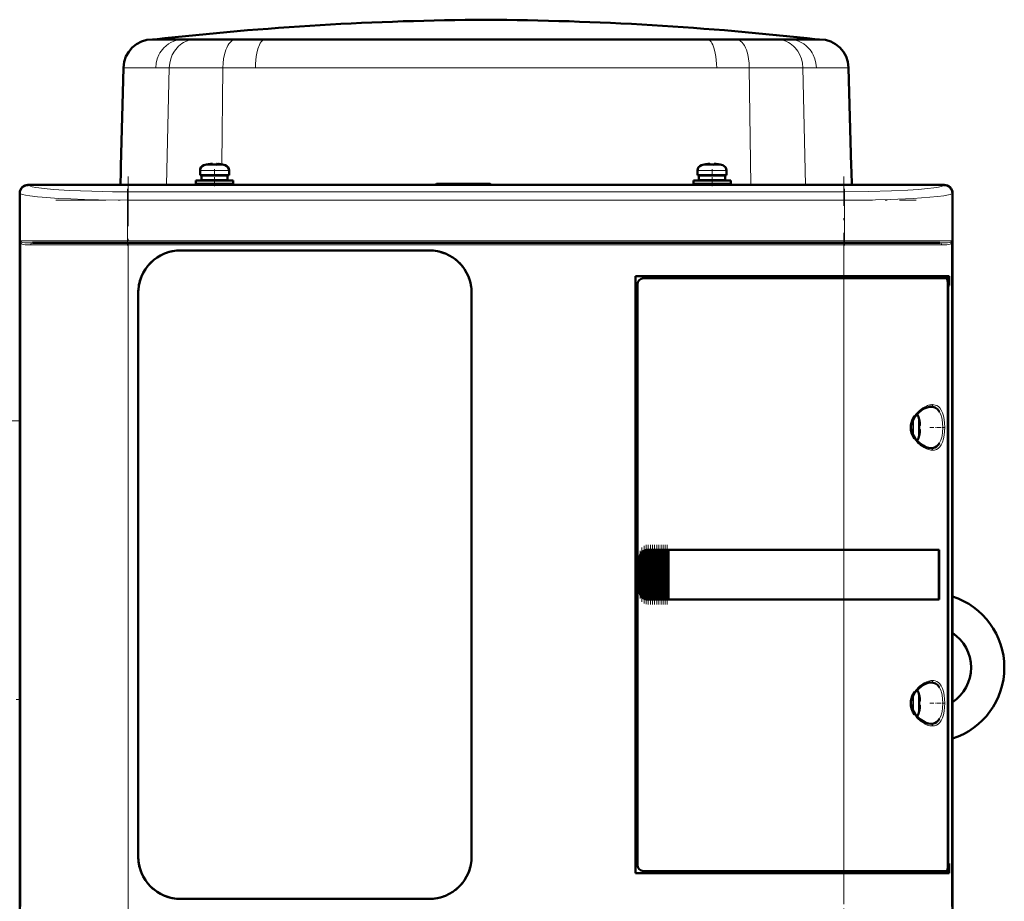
# Model space of a CAD drawing. Extents: x -1438 to 1837, y -1650 to 612.
# Tile 66 of 89: x 184 to 422, y 347 to 560. Entities that reach past the tile are written whole.
import ezdxf

# ---------------------------------------------------------------- set-up
doc = ezdxf.new("R2010")
doc.units = 0
doc.linetypes.add('DASHDOT', pattern=[18.5, 12, -3, 0.5, -3])

msp = doc.modelspace()

# ---------------------------------------------------------------- linework, layer by layer
at = {"color": 7, "lineweight": 50}
for p, q in [((216.87, 555.16), (216.32, 555.16)), ((216.83, 555.16), (216.78, 555.16)), ((296.78, 555.16), (216.83, 555.16)), ((223.71, 555.16), (216.87, 555.16)), ((226.63, 555.16), (223.71, 555.16)), ((228.78, 555.16), (226.63, 555.16)), ((230.55, 555.16), (228.78, 555.16)), ((230.57, 555.16), (230.55, 555.16)), ((236.42, 555.16), (230.57, 555.16)), ((243.45, 555.16), (236.42, 555.16)), ((264.21, 555.16), (243.45, 555.16)), ((268.46, 555.16), (264.21, 555.16)), ((296.78, 555.16), (268.46, 555.16)), ((335.11, 555.16), (296.78, 555.16)), ((312.54, 555.16), (296.78, 555.16)), ((350.12, 555.16), (312.54, 555.16)), ((376.73, 555.16), (335.11, 555.16)), ((357.15, 555.16), (350.12, 555.16)), ((360.83, 555.16), (357.15, 555.16)), ((363.01, 555.16), (360.83, 555.16)), ((363.03, 555.16), (363.01, 555.16)), ((366.93, 555.16), (363.03, 555.16)), ((369.86, 555.16), (366.93, 555.16)), ((374.82, 555.16), (369.86, 555.16)), ((375.44, 555.16), (374.82, 555.16)), ((377.24, 555.16), (375.44, 555.16)), ((376.73, 555.16), (376.78, 555.16)), ((208.7, 524.58), (209.32, 548.34)), ((384.86, 524.58), (384.24, 548.34)), ((229.37, 524.96), (229.36, 524.97)), ((230.79, 524.96), (230.79, 525.11)), ((231.79, 524.96), (231.79, 525.11)), ((233.22, 524.97), (233.21, 524.96)), ((349.37, 524.96), (349.36, 524.97)), ((350.79, 524.96), (350.79, 525.11)), ((351.79, 524.96), (351.79, 525.11)), ((353.22, 524.97), (353.21, 524.96)), ((208.58, 520.08), (208.67, 523.27)), ((208.67, 523.27), (208.7, 524.58)), ((227.79, 523.56), (227.79, 522.43)), ((234.79, 523.56), (234.79, 522.43)), ((347.79, 523.56), (347.79, 522.43)), ((354.79, 523.56), (354.79, 522.43)), ((384.9, 523.27), (384.86, 524.58)), ((384.98, 520.08), (384.9, 523.27)), ((226.79, 521.13), (231.29, 521.13)), ((226.79, 521.13), (226.79, 520.33)), ((226.79, 520.33), (231.29, 520.33)), ((231.29, 522.43), (227.79, 522.43)), ((228.14, 522.33), (231.29, 522.33)), ((228.14, 521.23), (228.14, 522.33)), ((228.14, 521.23), (231.29, 521.23)), ((229.29, 522.33), (229.29, 522.43)), ((229.29, 521.13), (229.29, 521.23)), ((229.29, 520.08), (229.29, 520.33)), ((231.29, 522.43), (234.79, 522.43)), ((234.44, 522.33), (231.29, 522.33)), ((234.44, 521.23), (231.29, 521.23)), ((231.29, 521.13), (235.79, 521.13)), ((231.29, 520.33), (235.79, 520.33)), ((233.29, 522.43), (233.29, 522.33)), ((233.29, 521.23), (233.29, 521.13)), ((233.29, 520.33), (233.29, 520.08)), ((234.44, 522.33), (234.44, 521.23)), ((235.79, 521.13), (235.79, 520.33)), ((284.79, 520.33), (284.54, 520.08)), ((297.79, 520.33), (284.79, 520.33)), ((297.79, 520.33), (298.05, 520.07)), ((346.79, 521.13), (351.29, 521.13)), ((346.79, 521.13), (346.79, 520.33)), ((346.79, 520.33), (351.29, 520.33)), ((351.29, 522.43), (347.79, 522.43)), ((348.14, 522.33), (351.29, 522.33)), ((348.14, 521.23), (348.14, 522.33)), ((348.14, 521.23), (351.29, 521.23)), ((349.29, 522.33), (349.29, 522.43)), ((349.29, 521.13), (349.29, 521.23)), ((349.29, 520.08), (349.29, 520.33)), ((351.29, 522.43), (354.79, 522.43)), ((354.44, 522.33), (351.29, 522.33)), ((354.44, 521.23), (351.29, 521.23)), ((355.79, 521.13), (351.29, 521.13)), ((355.79, 520.33), (351.29, 520.33)), ((353.29, 522.43), (353.29, 522.33)), ((353.29, 521.23), (353.29, 521.13)), ((353.29, 520.33), (353.29, 520.08)), ((354.44, 522.33), (354.44, 521.23)), ((355.79, 521.13), (355.79, 520.33)), ((184.29, 510.23), (184.29, 518.08)), ((184.32, 518.05), (184.32, 334.1)), ((186.29, 520.08), (194.14, 520.08)), ((407.27, 520.05), (186.31, 520.05)), ((194.14, 520.08), (194.15, 520.05)), ((194.14, 520.07), (198.44, 520.07)), ((198.44, 520.08), (296.14, 520.08)), ((198.44, 520.05), (198.44, 520.08)), ((296.14, 520.08), (296.15, 520.05)), ((296.14, 520.07), (300.44, 520.07)), ((300.44, 520.08), (395.14, 520.08)), ((300.44, 520.05), (300.44, 520.08)), ((395.14, 520.08), (395.15, 520.05)), ((395.14, 520.07), (399.44, 520.07)), ((399.44, 520.08), (407.29, 520.08)), ((399.44, 520.05), (399.44, 520.08)), ((409.26, 334.1), (409.26, 518.05)), ((409.29, 518.08), (409.29, 510.23)), ((184.32, 510.22), (184.29, 510.23)), ((184.3, 505.93), (184.3, 510.23)), ((409.29, 510.23), (409.26, 510.22)), ((409.29, 510.23), (409.29, 505.93)), ((184.29, 430.23), (184.29, 505.93)), ((184.29, 505.93), (184.32, 505.93)), ((187.38, 506.08), (210.49, 506.08)), ((210.49, 506.08), (383.09, 506.08)), ((383.09, 506.08), (406.21, 506.08)), ((409.26, 505.93), (409.29, 505.93)), ((409.29, 505.93), (409.29, 432.23)), ((223.09, 504.28), (283.09, 504.28)), ((223.09, 504.28), (283.09, 504.28)), ((332.79, 354.08), (332.79, 498.08)), ((332.79, 498.08), (383.09, 498.08)), ((383.09, 497.58), (334.79, 497.58)), ((408.5, 498.08), (383.09, 498.08)), ((383.09, 497.58), (407.84, 497.58)), ((408.19, 497.58), (407.85, 497.58)), ((408.13, 355.54), (408.13, 496.61)), ((408.19, 498.08), (408.19, 497.58)), ((408.5, 495.78), (408.5, 498.08)), ((212.89, 358.08), (212.89, 494.08)), ((293.29, 494.08), (293.29, 358.08)), ((293.29, 494.08), (293.29, 358.08)), ((333.29, 496.08), (333.29, 356.07)), ((408.13, 495.78), (408.5, 495.78)), ((408.13, 495.74), (408.26, 495.74)), ((408.5, 495.78), (408.26, 495.74)), ((408.26, 495.74), (408.26, 356.41)), ((401.26, 463.5), (401.27, 463.51)), ((401.41, 462.08), (401.26, 462.08)), ((401.41, 461.08), (401.26, 461.08)), ((401.27, 459.65), (401.26, 459.65)), ((184.32, 430.22), (184.29, 430.23)), ((184.3, 425.93), (184.3, 430.23)), ((333.79, 422.08), (333.79, 430.08)), ((334.16, 420.98), (334.16, 431.17)), ((334.3, 431.34), (334.46, 431.5)), ((334.67, 420.45), (334.67, 431.7)), ((334.81, 431.78), (334.97, 431.87)), ((335.18, 420.19), (335.18, 431.97)), ((335.32, 432), (335.48, 432.04)), ((335.69, 432.07), (335.83, 432.08)), ((335.69, 420.08), (335.69, 432.07)), ((335.86, 432.08), (335.8, 432.08)), ((335.86, 432.08), (335.83, 432.08)), ((335.86, 432.08), (335.99, 432.08)), ((336.2, 432.08), (335.99, 432.08)), ((336.2, 420.08), (336.2, 432.08)), ((336.34, 432.08), (336.2, 432.08)), ((336.34, 432.08), (336.42, 432.08)), ((336.42, 432.08), (336.5, 432.08)), ((336.71, 432.08), (336.5, 432.08)), ((336.71, 420.08), (336.71, 432.08)), ((336.85, 432.08), (336.71, 432.08)), ((336.85, 432.08), (336.93, 432.08)), ((336.93, 432.08), (337.01, 432.08)), ((337.22, 432.08), (337.01, 432.08)), ((337.22, 420.08), (337.22, 432.08)), ((337.36, 432.08), (337.22, 432.08)), ((337.36, 432.08), (337.44, 432.08)), ((337.44, 432.08), (337.52, 432.08)), ((337.73, 432.08), (337.52, 432.08)), ((337.73, 420.08), (337.73, 432.08)), ((337.87, 432.08), (337.73, 432.08)), ((337.87, 432.08), (337.95, 432.08)), ((337.95, 432.08), (338.03, 432.08)), ((338.24, 432.08), (338.03, 432.08)), ((338.24, 420.08), (338.24, 432.08)), ((338.38, 432.08), (338.24, 432.08)), ((338.38, 432.08), (338.46, 432.08)), ((338.46, 432.08), (338.54, 432.08)), ((338.75, 432.08), (338.54, 432.08)), ((338.75, 420.08), (338.75, 432.08)), ((338.89, 432.08), (338.75, 432.08)), ((338.89, 432.08), (338.97, 432.08)), ((338.97, 432.08), (339.05, 432.08)), ((339.26, 432.08), (339.05, 432.08)), ((339.26, 420.08), (339.26, 432.08)), ((339.4, 432.08), (339.26, 432.08)), ((339.4, 432.08), (339.48, 432.08)), ((339.48, 432.08), (339.56, 432.08)), ((339.77, 432.08), (339.56, 432.08)), ((339.77, 420.08), (339.77, 432.08)), ((339.91, 432.08), (339.77, 432.08)), ((339.91, 432.08), (339.99, 432.08)), ((339.99, 432.08), (340.07, 432.08)), ((340.28, 432.08), (340.07, 432.08)), ((340.28, 420.08), (340.28, 432.08)), ((340.42, 432.08), (340.28, 432.08)), ((340.42, 432.08), (340.49, 432.08)), ((340.49, 432.08), (340.58, 432.08)), ((340.75, 432.08), (340.58, 432.08)), ((340.75, 432.08), (340.75, 420.08)), ((340.79, 432.08), (340.75, 432.08)), ((340.79, 432.08), (383.09, 432.08)), ((340.82, 432.05), (340.79, 432.08)), ((340.82, 432.05), (383.09, 432.05)), ((340.82, 420.1), (340.82, 432.05)), ((340.82, 432.05), (383.09, 432.05)), ((406.08, 432.08), (383.09, 432.08)), ((385.06, 432.05), (383.09, 432.05)), ((385.03, 432.05), (383.09, 432.05)), ((389.46, 432.05), (385.03, 432.05)), ((392.15, 432.05), (389.46, 432.05)), ((399.74, 432.04), (392.81, 432.05)), ((406.08, 432.08), (405.76, 432.02)), ((406.01, 420.13), (406.01, 432.02)), ((406.08, 432.08), (406.08, 420.08)), ((409.29, 432.23), (409.26, 432.22)), ((409.29, 432.23), (409.29, 427.93)), ((409.26, 427.93), (409.29, 427.93)), ((409.29, 427.93), (409.29, 346.23)), ((184.29, 346.23), (184.29, 425.93)), ((184.29, 425.93), (184.32, 425.93)), ((334.46, 420.65), (334.3, 420.81)), ((334.97, 420.29), (334.81, 420.37)), ((335.48, 420.11), (335.32, 420.15)), ((335.83, 420.08), (335.69, 420.08)), ((335.86, 420.08), (335.8, 420.08)), ((335.83, 420.08), (335.86, 420.08)), ((335.86, 420.08), (335.99, 420.08)), ((336.2, 420.08), (335.99, 420.08)), ((336.34, 420.08), (336.2, 420.08)), ((336.34, 420.08), (336.42, 420.08)), ((336.42, 420.08), (336.5, 420.08)), ((336.71, 420.08), (336.5, 420.08)), ((336.85, 420.08), (336.71, 420.08)), ((336.85, 420.08), (336.93, 420.08)), ((336.93, 420.08), (337.01, 420.08)), ((337.22, 420.08), (337.01, 420.08)), ((337.36, 420.08), (337.22, 420.08)), ((337.36, 420.08), (337.44, 420.08)), ((337.44, 420.08), (337.52, 420.08)), ((337.73, 420.08), (337.52, 420.08)), ((337.87, 420.08), (337.73, 420.08)), ((337.87, 420.08), (337.95, 420.08)), ((337.95, 420.08), (338.03, 420.08)), ((338.24, 420.08), (338.03, 420.08)), ((338.38, 420.08), (338.24, 420.08)), ((338.38, 420.08), (338.46, 420.08)), ((338.46, 420.08), (338.54, 420.08)), ((338.75, 420.08), (338.54, 420.08)), ((338.89, 420.08), (338.75, 420.08)), ((338.89, 420.08), (338.97, 420.08)), ((338.97, 420.08), (339.05, 420.08)), ((339.26, 420.08), (339.05, 420.08)), ((339.4, 420.08), (339.26, 420.08)), ((339.4, 420.08), (339.48, 420.08)), ((339.48, 420.08), (339.56, 420.08)), ((339.77, 420.08), (339.56, 420.08)), ((339.91, 420.08), (339.77, 420.08)), ((339.91, 420.08), (339.99, 420.08)), ((339.99, 420.08), (340.07, 420.08)), ((340.28, 420.08), (340.07, 420.08)), ((340.42, 420.08), (340.28, 420.08)), ((340.42, 420.08), (340.49, 420.08)), ((340.49, 420.08), (340.58, 420.08)), ((340.75, 420.08), (340.58, 420.08)), ((340.75, 420.08), (340.79, 420.08)), ((340.79, 420.08), (340.82, 420.1)), ((383.09, 420.08), (340.79, 420.08)), ((340.82, 420.1), (383.09, 420.1)), ((383.09, 420.1), (385.06, 420.1)), ((406.08, 420.08), (383.09, 420.08)), ((385.03, 420.1), (388.82, 420.1)), ((389.46, 420.1), (392.15, 420.1)), ((392.15, 420.1), (392.32, 420.1)), ((406.08, 420.08), (405.76, 420.13)), ((401.26, 397), (401.27, 397.01)), ((401.41, 395.58), (401.26, 395.58)), ((401.41, 394.58), (401.26, 394.58)), ((401.27, 393.15), (401.26, 393.15)), ((408.13, 356.41), (408.26, 356.41)), ((408.5, 356.38), (408.13, 356.38)), ((408.26, 356.41), (408.5, 356.38)), ((408.5, 354.08), (408.5, 356.38)), ((383.09, 354.08), (332.79, 354.08)), ((334.79, 354.58), (383.09, 354.58)), ((407.84, 354.58), (383.09, 354.58)), ((383.09, 354.08), (408.5, 354.08)), ((407.85, 354.58), (408.19, 354.58)), ((408.19, 354.58), (408.19, 354.08)), ((283.09, 347.88), (223.09, 347.88))]:
    msp.add_line(p, q, dxfattribs=at)
at = {"color": 7, "linetype": 'DASHDOT', "lineweight": 18, "ltscale": 0.000109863}
msp.add_line((296.78, 555.16), (296.78, 555.16), dxfattribs=at)
at = {"color": 7, "lineweight": 18}
for p, q in [((209.88, 548.34), (209.32, 548.34)), ((217.1, 548.34), (209.88, 548.34)), ((220.37, 548.34), (217.1, 548.34)), ((219.71, 520.08), (220.37, 548.34)), ((225.6, 548.34), (220.37, 548.34)), ((225.66, 548.34), (225.6, 548.34)), ((233.28, 548.34), (225.66, 548.34)), ((233.28, 548.34), (233.01, 525)), ((241.15, 548.34), (233.28, 548.34)), ((296.78, 548.34), (241.15, 548.34)), ((313.03, 548.34), (296.78, 548.34)), ((352.42, 548.34), (313.03, 548.34)), ((360.28, 548.34), (352.42, 548.34)), ((367.96, 548.34), (360.28, 548.34)), ((360.28, 548.34), (360.61, 520.08)), ((368.01, 548.34), (367.96, 548.34)), ((373.19, 548.34), (368.01, 548.34)), ((376.47, 548.34), (373.19, 548.34)), ((373.19, 548.34), (373.85, 520.08)), ((384.24, 548.34), (376.47, 548.34)), ((227.79, 523.56), (231.26, 523.56)), ((228.72, 524.8), (231.27, 524.8)), ((231.26, 523.56), (231.29, 523.56)), ((231.27, 524.8), (231.29, 524.8)), ((231.29, 524.8), (233.86, 524.8)), ((231.29, 523.56), (234.79, 523.56)), ((347.79, 523.56), (351.26, 523.56)), ((348.72, 524.8), (351.27, 524.8)), ((351.26, 523.56), (351.29, 523.56)), ((351.27, 524.8), (351.29, 524.8)), ((351.29, 524.8), (353.86, 524.8)), ((351.29, 523.56), (354.79, 523.56)), ((184.38, 517.99), (184.32, 518.05)), ((184.38, 506.58), (184.38, 517.99)), ((186.31, 520.05), (186.38, 519.98)), ((210.32, 518.42), (383.26, 518.42)), ((210.32, 518.42), (210.32, 516.43)), ((383.26, 518.42), (383.26, 516.43)), ((407.2, 519.98), (407.27, 520.05)), ((409.26, 518.05), (409.2, 517.99)), ((409.2, 517.99), (409.2, 506.58)), ((210.32, 516.43), (210.32, 506.58)), ((383.26, 516.43), (210.32, 516.43)), ((383.26, 516.43), (383.26, 506.58)), ((210.32, 506.58), (184.38, 506.58)), ((184.56, 506.1), (184.56, 346.06)), ((210.32, 506.58), (383.26, 506.58)), ((210.32, 506.08), (210.32, 506.58)), ((210.49, 505.58), (210.49, 506.08)), ((383.09, 506.08), (383.09, 505.58)), ((400.98, 506.58), (383.26, 506.58)), ((383.26, 506.08), (383.26, 506.58)), ((409.2, 506.58), (400.98, 506.58)), ((409.02, 346.06), (409.02, 506.1)), ((186.92, 505.58), (210.49, 505.58)), ((383.09, 505.58), (210.49, 505.58)), ((210.49, 505.58), (210.49, 346.58)), ((383.09, 498.08), (383.09, 505.58)), ((383.09, 505.58), (406.66, 505.58)), ((383.09, 498.08), (383.09, 497.58)), ((383.09, 432.08), (383.09, 497.58)), ((404.06, 466.58), (404.1, 466.58)), ((184.29, 463.17), (136.79, 463.17)), ((399.86, 463.44), (399.86, 461.61)), ((401.11, 464.15), (401.11, 461.6)), ((406.15, 465.35), (406.19, 465.27)), ((399.86, 461.61), (399.86, 461.58)), ((399.86, 461.58), (399.86, 459.71)), ((401.11, 461.6), (401.11, 461.58)), ((401.11, 461.58), (401.11, 459.01)), ((404.11, 456.58), (404.06, 456.58)), ((406.19, 457.88), (406.15, 457.82)), ((333.84, 430.08), (333.79, 430.08)), ((333.84, 430.08), (333.84, 422.08)), ((334.01, 421.28), (334.01, 430.87)), ((334.3, 431.34), (334.3, 420.81)), ((334.46, 420.65), (334.46, 431.5)), ((334.81, 420.37), (334.81, 431.78)), ((334.97, 431.87), (334.97, 420.29)), ((335.32, 420.15), (335.32, 432)), ((335.48, 432.04), (335.48, 420.11)), ((335.83, 432.08), (335.83, 420.08)), ((335.99, 420.08), (335.99, 432.08)), ((336.34, 432.08), (336.34, 420.08)), ((336.5, 432.08), (336.5, 420.08)), ((336.85, 432.08), (336.85, 420.08)), ((337.01, 432.08), (337.01, 420.08)), ((337.36, 432.08), (337.36, 420.08)), ((337.52, 432.08), (337.52, 420.08)), ((337.87, 432.08), (337.87, 420.08)), ((338.03, 420.08), (338.03, 432.08)), ((338.38, 432.08), (338.38, 420.08)), ((338.54, 432.08), (338.54, 420.08)), ((338.89, 432.08), (338.89, 420.08)), ((339.05, 432.08), (339.05, 420.08)), ((339.4, 432.08), (339.4, 420.08)), ((339.56, 420.08), (339.56, 432.08)), ((339.91, 432.08), (339.91, 420.08)), ((340.07, 432.08), (340.07, 420.08)), ((340.42, 420.08), (340.42, 432.08)), ((340.58, 432.08), (340.58, 420.08)), ((383.09, 432.05), (383.09, 432.08)), ((383.09, 432.05), (383.09, 420.1)), ((333.84, 422.08), (333.79, 422.08)), ((383.09, 420.08), (383.09, 420.1)), ((383.09, 354.58), (383.09, 420.08)), ((404.06, 400.08), (404.1, 400.08)), ((399.86, 396.94), (399.86, 395.11)), ((401.11, 397.65), (401.11, 395.1)), ((406.15, 398.85), (406.19, 398.77)), ((184.29, 395.97), (183.41, 395.97)), ((399.86, 395.11), (399.86, 395.08)), ((399.86, 395.08), (399.86, 393.21)), ((401.11, 395.1), (401.11, 395.08)), ((401.11, 395.08), (401.11, 392.51)), ((404.11, 390.08), (404.06, 390.08)), ((406.19, 391.38), (406.15, 391.32)), ((383.09, 354.58), (383.09, 354.08)), ((383.09, 346.58), (383.09, 354.08))]:
    msp.add_line(p, q, dxfattribs=at)
at = {"color": 7, "linetype": 'DASHDOT', "lineweight": 18, "ltscale": 0.000782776}
for p, q in [((230.29, 525.1), (230.29, 525.14)), ((350.29, 525.1), (350.29, 525.14))]:
    msp.add_line(p, q, dxfattribs=at)
at = {"color": 7, "linetype": 'DASHDOT', "lineweight": 18, "ltscale": 0.000926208}
for p, q in [((232.29, 525.1), (232.29, 525.14)), ((352.29, 525.1), (352.29, 525.14))]:
    msp.add_line(p, q, dxfattribs=at)
at = {"color": 7, "linetype": 'DASHDOT', "lineweight": 18, "ltscale": 0.104372}
for p, q in [((231.29, 523.9), (231.29, 519.73)), ((351.29, 523.9), (351.29, 519.73))]:
    msp.add_line(p, q, dxfattribs=at)
at = {"color": 7, "linetype": 'DASHDOT', "lineweight": 18}
for p, q in [((210.49, 522.1), (210.49, 330.05)), ((383.09, 330.05), (383.09, 522.1)), ((193.03, 516.43), (400.56, 516.43)), ((400.56, 506.58), (193.02, 506.58)), ((193.23, 505.58), (400.35, 505.58))]:
    msp.add_line(p, q, dxfattribs=at)
at = {"color": 7, "linetype": 'DASHDOT', "lineweight": 18, "ltscale": 0.342406}
for p, q in [((210.32, 519.13), (210.32, 505.43)), ((383.26, 519.13), (383.26, 505.43))]:
    msp.add_line(p, q, dxfattribs=at)
at = {"color": 7, "linetype": 'DASHDOT', "lineweight": 18, "ltscale": 0.000941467}
for p, q in [((401.41, 462.58), (401.45, 462.58)), ((401.41, 396.08), (401.45, 396.08))]:
    msp.add_line(p, q, dxfattribs=at)
at = {"color": 7, "linetype": 'DASHDOT', "lineweight": 18, "ltscale": 0.08656}
for p, q in [((403.78, 461.58), (407.24, 461.58)), ((403.78, 395.08), (407.24, 395.08))]:
    msp.add_line(p, q, dxfattribs=at)
at = {"color": 7, "linetype": 'DASHDOT', "lineweight": 18, "ltscale": 0.000793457}
for p, q in [((401.41, 460.58), (401.44, 460.58)), ((401.41, 394.08), (401.44, 394.08))]:
    msp.add_line(p, q, dxfattribs=at)
at = {"color": 7, "linetype": 'DASHDOT', "lineweight": 18, "ltscale": 0.325662}
msp.add_line((334.38, 419.56), (334.38, 432.59), dxfattribs=at)
at = {"color": 7, "linetype": 'DASHDOT', "lineweight": 18, "ltscale": 0.347391}
msp.add_line((334.89, 419.13), (334.89, 433.02), dxfattribs=at)
at = {"color": 7, "linetype": 'DASHDOT', "lineweight": 18, "ltscale": 0.357764}
msp.add_line((335.4, 418.92), (335.4, 433.23), dxfattribs=at)
at = {"color": 7, "linetype": 'DASHDOT', "lineweight": 18, "ltscale": 0.360001}
for p, q in [((335.91, 418.88), (335.91, 433.28)), ((336.42, 418.88), (336.42, 433.28)), ((336.93, 418.88), (336.93, 433.28)), ((337.44, 418.88), (337.44, 433.28)), ((337.96, 418.88), (337.96, 433.28)), ((338.47, 418.88), (338.47, 433.28)), ((338.98, 418.88), (338.98, 433.28)), ((339.49, 418.88), (339.49, 433.28)), ((340, 418.88), (340, 433.28)), ((340.5, 418.88), (340.5, 433.28))]:
    msp.add_line(p, q, dxfattribs=at)
at = {"color": 7, "linetype": 'DASHDOT', "lineweight": 18, "ltscale": 0.287631}
msp.add_line((333.94, 420.32), (333.94, 431.83), dxfattribs=at)
at = {"color": 7, "lineweight": 18}
for points in [[(223.71, 555.16), (222.94, 555.11), (222.18, 554.97), (221.45, 554.74), (220.74, 554.42), (220.15, 554.06), (219.59, 553.64), (219.08, 553.16), (218.73, 552.76), (218.41, 552.35), (218.12, 551.9), (217.86, 551.43), (217.46, 550.45), (217.2, 549.41), (217.1, 548.34)], [(226.63, 555.16), (225.9, 555.11), (225.19, 554.97), (224.49, 554.74), (223.83, 554.42), (223.4, 554.16), (223, 553.86), (222.61, 553.52), (222.25, 553.15), (221.61, 552.34), (221.1, 551.44), (220.72, 550.45), (220.47, 549.41), (220.37, 548.34)], [(236.42, 555.16), (236.17, 555.14), (235.93, 555.07), (235.69, 554.97), (235.46, 554.82), (235.02, 554.43), (234.74, 554.07), (234.48, 553.66), (234.23, 553.17), (234.01, 552.63), (233.67, 551.51), (233.46, 550.49), (233.34, 549.42), (233.28, 548.34)], [(243.45, 555.16), (243.13, 555.09), (242.82, 554.89), (242.53, 554.58), (242.31, 554.24), (242.1, 553.84), (241.75, 552.9), (241.49, 551.83), (241.35, 551.02), (241.24, 550.17), (241.17, 549.26), (241.15, 548.34)], [(350.12, 555.16), (350.44, 555.09), (350.75, 554.89), (351.04, 554.58), (351.26, 554.24), (351.46, 553.84), (351.81, 552.9), (352.08, 551.83), (352.22, 551.02), (352.32, 550.17), (352.39, 549.26), (352.42, 548.34)], [(357.15, 555.16), (357.4, 555.14), (357.64, 555.07), (357.88, 554.97), (358.11, 554.82), (358.55, 554.43), (358.83, 554.07), (359.09, 553.66), (359.34, 553.17), (359.56, 552.63), (359.9, 551.51), (360.1, 550.49), (360.23, 549.42), (360.28, 548.34)], [(366.93, 555.16), (367.66, 555.11), (368.38, 554.97), (369.07, 554.74), (369.74, 554.42), (370.16, 554.16), (370.57, 553.86), (370.96, 553.52), (371.32, 553.15), (371.95, 552.34), (372.46, 551.44), (372.85, 550.45), (373.09, 549.41), (373.19, 548.34)], [(369.86, 555.16), (370.63, 555.11), (371.38, 554.97), (372.12, 554.74), (372.82, 554.42), (373.42, 554.06), (373.98, 553.64), (374.49, 553.16), (374.84, 552.76), (375.16, 552.35), (375.45, 551.9), (375.7, 551.43), (376.11, 550.45), (376.36, 549.41), (376.47, 548.34)], [(210.32, 516.43), (203.29, 516.49), (199.9, 516.57), (196.64, 516.68), (193.6, 516.82), (190.83, 517), (188.56, 517.19), (186.7, 517.41), (185.72, 517.56), (184.99, 517.73), (184.51, 517.9), (184.38, 517.99)], [(210.32, 518.42), (206.66, 518.44), (201.66, 518.54), (196.2, 518.75), (192.56, 518.97), (190.92, 519.11), (188.87, 519.35), (188.15, 519.46), (187.33, 519.62), (186.91, 519.73), (186.52, 519.89), (186.38, 519.98)], [(383.26, 518.42), (389.04, 518.47), (394.55, 518.62), (398.49, 518.8), (401.09, 518.98), (403.27, 519.18), (404.77, 519.36), (405.91, 519.55), (406.58, 519.71), (407.02, 519.87), (407.2, 519.98)], [(409.2, 517.99), (409.02, 517.88), (408.72, 517.77), (408.3, 517.66), (407.16, 517.45), (405.64, 517.25), (403.78, 517.08), (399.78, 516.81), (394.29, 516.59), (390.71, 516.5), (383.26, 516.43)], [(187.38, 506.08), (186.37, 506.09), (185.57, 506.13), (184.96, 506.21), (184.74, 506.27), (184.62, 506.34)], [(185.17, 505.7), (184.86, 505.8), (184.74, 505.87)], [(408.96, 506.34), (408.68, 506.22), (408.06, 506.13), (407.43, 506.1), (406.21, 506.08)], [(408.85, 505.87), (408.73, 505.8), (408.41, 505.7)], [(186.92, 505.58), (186.02, 505.6), (185.64, 505.63), (185.17, 505.7)], [(408.41, 505.7), (407.94, 505.63), (407.56, 505.6), (406.66, 505.58)], [(400.13, 464.34), (400.57, 464.91), (401.08, 465.45), (401.36, 465.7), (402.14, 466.28), (402.48, 466.48), (403.03, 466.75)], [(404.48, 467.08), (404.8, 467.06), (405.11, 466.99), (405.51, 466.84), (405.88, 466.6), (406.22, 466.27), (406.57, 465.78)], [(406.57, 465.78), (406.87, 465.14), (407.1, 464.39), (407.27, 463.53), (407.38, 462.58), (407.41, 461.62), (407.38, 460.63), (407.28, 459.68), (407.11, 458.8), (406.87, 458.02), (406.57, 457.37)], [(406.19, 465.27), (406.45, 464.72), (406.7, 463.89), (406.78, 463.51), (406.9, 462.59), (406.95, 461.58)], [(406.95, 461.58), (406.88, 460.36), (406.77, 459.59), (406.69, 459.22), (406.47, 458.48), (406.19, 457.88)], [(406.57, 457.37), (406.23, 456.89), (405.84, 456.52), (405.4, 456.26), (404.95, 456.12), (404.48, 456.08)], [(400.13, 397.84), (400.57, 398.41), (401.08, 398.95), (401.36, 399.2), (402.14, 399.78), (402.48, 399.98), (403.03, 400.25)], [(404.48, 400.58), (404.8, 400.56), (405.11, 400.49), (405.51, 400.34), (405.88, 400.1), (406.22, 399.77), (406.57, 399.28)], [(406.57, 399.28), (406.87, 398.64), (407.1, 397.89), (407.27, 397.03), (407.38, 396.08), (407.41, 395.12), (407.38, 394.13), (407.28, 393.18), (407.11, 392.3), (406.87, 391.52), (406.57, 390.87)], [(406.19, 398.77), (406.45, 398.22), (406.7, 397.39), (406.78, 397.01), (406.9, 396.09), (406.95, 395.08)], [(406.95, 395.08), (406.88, 393.86), (406.77, 393.09), (406.69, 392.72), (406.47, 391.98), (406.19, 391.38)], [(406.57, 390.87), (406.23, 390.39), (405.84, 390.02), (405.4, 389.76), (404.95, 389.62), (404.48, 389.58)]]:
    msp.add_lwpolyline(points, dxfattribs=at)
at = {"color": 7, "lineweight": 50}
for points in [[(230.79, 525.11), (230.79, 525.11), (230.79, 525.11), (230.78, 525.12), (230.76, 525.12), (230.71, 525.13), (230.57, 525.13), (230.29, 525.11)], [(230.79, 525.11), (230.79, 525.11), (230.79, 525.11), (230.78, 525.12), (230.74, 525.13)], [(231.79, 525.11), (231.79, 525.11), (231.79, 525.11), (231.8, 525.12), (231.82, 525.12), (231.88, 525.13), (232.29, 525.11)], [(350.79, 525.11), (350.79, 525.11), (350.79, 525.11), (350.78, 525.12), (350.76, 525.12), (350.71, 525.13), (350.57, 525.13), (350.29, 525.11)], [(350.79, 525.11), (350.79, 525.11), (350.79, 525.11), (350.78, 525.12), (350.74, 525.13)], [(351.79, 525.11), (351.79, 525.11), (351.79, 525.11), (351.8, 525.12), (351.82, 525.12), (351.88, 525.13), (352.29, 525.11)], [(408.13, 496.61), (408.1, 497.05), (408.01, 497.4), (407.93, 497.54), (407.88, 497.57), (407.84, 497.58)], [(400.39, 464.3), (400.99, 464.99), (401.73, 465.64), (402.49, 466.12), (403.19, 466.42), (403.77, 466.56), (404.06, 466.58)], [(404.1, 466.58), (404.66, 466.51), (405.18, 466.31), (405.64, 465.98), (405.91, 465.69), (406.15, 465.35)], [(400.13, 458.81), (399.71, 459.52), (399.42, 460.26), (399.25, 461.02), (399.22, 461.59), (399.25, 462.15), (399.37, 462.72), (399.55, 463.27), (399.81, 463.82), (400.13, 464.34)], [(400.39, 458.85), (399.94, 459.55), (399.65, 460.22), (399.46, 460.96), (399.41, 461.7), (399.5, 462.43), (399.75, 463.2), (400.16, 463.96), (400.39, 464.3)], [(401.41, 462.58), (401.44, 462.25), (401.43, 462.13), (401.42, 462.09), (401.42, 462.08), (401.42, 462.08), (401.42, 462.08), (401.41, 462.08)], [(401.43, 462.29), (401.43, 462.11), (401.42, 462.09), (401.42, 462.08), (401.42, 462.08), (401.42, 462.08), (401.41, 462.08)], [(401.43, 460.86), (401.43, 461.01), (401.43, 461.06), (401.42, 461.07), (401.42, 461.07), (401.41, 461.08), (401.41, 461.08)], [(401.41, 460.58), (401.43, 460.77), (401.43, 461.01), (401.42, 461.06), (401.42, 461.07), (401.42, 461.08), (401.41, 461.08), (401.41, 461.08)], [(404.06, 456.58), (403.51, 456.64), (402.88, 456.84), (402.18, 457.21), (401.43, 457.75), (400.72, 458.45), (400.39, 458.85)], [(406.15, 457.82), (405.83, 457.37), (405.46, 457.02), (405.04, 456.78), (404.71, 456.66), (404.11, 456.58)], [(406.01, 432.02), (395.32, 432.05), (385.06, 432.05)], [(385.06, 420.1), (403.42, 420.12), (406.01, 420.13)], [(400.39, 397.8), (400.99, 398.49), (401.73, 399.14), (402.49, 399.62), (403.19, 399.92), (403.77, 400.06), (404.06, 400.08)], [(404.1, 400.08), (404.66, 400.01), (405.18, 399.81), (405.64, 399.48), (405.91, 399.19), (406.15, 398.85)], [(400.13, 392.31), (399.71, 393.02), (399.42, 393.76), (399.25, 394.52), (399.22, 395.09), (399.25, 395.65), (399.37, 396.22), (399.55, 396.77), (399.81, 397.32), (400.13, 397.84)], [(400.39, 392.35), (399.94, 393.05), (399.65, 393.72), (399.46, 394.46), (399.41, 395.2), (399.5, 395.93), (399.75, 396.7), (400.16, 397.46), (400.39, 397.8)], [(401.41, 396.08), (401.44, 395.75), (401.43, 395.63), (401.42, 395.59), (401.42, 395.58), (401.42, 395.58), (401.42, 395.58), (401.41, 395.58)], [(401.43, 395.79), (401.43, 395.61), (401.42, 395.59), (401.42, 395.58), (401.42, 395.58), (401.42, 395.58), (401.41, 395.58)], [(401.43, 394.36), (401.43, 394.51), (401.43, 394.56), (401.42, 394.57), (401.42, 394.57), (401.41, 394.58), (401.41, 394.58)], [(401.41, 394.08), (401.43, 394.27), (401.43, 394.51), (401.42, 394.56), (401.42, 394.57), (401.42, 394.58), (401.41, 394.58), (401.41, 394.58)], [(404.06, 390.08), (403.51, 390.14), (402.88, 390.34), (402.18, 390.71), (401.43, 391.25), (400.72, 391.95), (400.39, 392.35)], [(406.15, 391.32), (405.83, 390.87), (405.46, 390.52), (405.04, 390.28), (404.71, 390.16), (404.11, 390.08)], [(407.84, 354.58), (407.9, 354.59), (407.94, 354.62), (408, 354.73), (408.09, 355.05), (408.13, 355.54)]]:
    msp.add_lwpolyline(points, dxfattribs=at)
for centre, radius, start, end in [((301.58, -195.49), 755.42, 90.36381, 96.44138), ((291.99, -195.49), 755.42, 83.55862, 89.63619), ((216.32, 548.16), 7, 89.9987, 178.5013), ((377.24, 548.16), 7, 1.4987, 90.0013), ((231.29, 516.18), 9, 102.3778, 106.6015), ((231.29, 516.18), 8.99, 96.3897, 102.3492), ((231.29, 516.18), 8.99, 96.3893, 102.3497), ((230.73, 521.33), 3.8, 92.2845, 96.5812), ((231.29, 515.07), 9.9, 89.9998, 92.8943), ((231.29, 515.07), 9.9, 89.9998, 92.8943), ((231.29, 515.06), 9.9, 87.106, 89.9999), ((231.29, 515.06), 9.9, 87.106, 89.9999), ((231.83, 521.09), 4.04, 83.5188, 86.8258), ((231.29, 516.18), 8.99, 77.6503, 83.6107), ((231.29, 516.18), 8.99, 77.6503, 83.6107), ((231.29, 516.18), 9, 73.3984, 77.6222), ((351.29, 516.18), 9, 102.3778, 106.6015), ((351.29, 516.18), 8.99, 96.3897, 102.3492), ((351.29, 516.18), 8.99, 96.3893, 102.3497), ((350.73, 521.33), 3.8, 92.2845, 96.5812), ((351.29, 515.07), 9.9, 89.9998, 92.8943), ((351.29, 515.07), 9.9, 89.9998, 92.8943), ((351.29, 515.06), 9.9, 87.106, 89.9999), ((351.29, 515.06), 9.9, 87.106, 89.9999), ((351.83, 521.09), 4.04, 83.5188, 86.8258), ((351.29, 516.18), 8.99, 77.6503, 83.6107), ((351.29, 516.18), 8.99, 77.6503, 83.6107), ((351.29, 516.18), 9, 73.3984, 77.6222), ((229.09, 523.56), 1.3, 106.6015, 180), ((233.49, 523.56), 1.3, 0, 73.3984), ((349.09, 523.56), 1.3, 106.6015, 180), ((353.49, 523.56), 1.3, 0, 73.3984), ((407.29, 518.08), 2, 0.0019, 89.9981), ((223.09, 494.08), 10.2, 89.9994, 180.0006), ((223.09, 494.08), 10.2, 89.9964, 110.6188), ((283.09, 494.08), 10.2, 359.9994, 90.0006), ((283.09, 494.07), 10.2, 68.5862, 90.0017), ((223.1, 494.07), 10.21, 127.3888, 142.5021), ((283.08, 494.07), 10.21, 37.3869, 52.5006), ((283.41, 494.39), 9.75, 45.271, 47.7995), ((283.4, 494.39), 9.76, 42.0196, 44.7187), ((223.1, 494.07), 10.21, 158.5914, 179.9845), ((223.09, 494.08), 10.2, 158.5851, 180.0015), ((283.09, 494.08), 10.2, 359.9966, 20.6205), ((406.58, 504.34), 6.95, 281.3026, 283.4013), ((399.86, 463.78), 1.3, 16.6015, 47.3449), ((392.48, 461.58), 9, 12.3778, 16.6016), ((392.48, 461.58), 8.99, 6.3893, 12.3497), ((392.48, 461.58), 8.99, 6.3893, 12.3497), ((391.37, 461.58), 9.9, 357.106, 2.8938), ((391.37, 461.58), 9.9, 357.1058, 2.8956), ((399.86, 459.38), 1.3, 312.6467, 343.3985), ((392.48, 461.58), 9, 343.3984, 347.6222), ((392.48, 461.58), 8.99, 347.6508, 353.6103), ((392.48, 461.58), 8.99, 347.6503, 353.6107), ((335.95, 430.03), 2.11, 167.8165, 178.6973), ((336.23, 429.96), 2.4, 157.7792, 167.7124), ((335.93, 430.11), 2.06, 148.9704, 158.2673), ((335.79, 429.95), 2.04, 136.9534, 143.1617), ((335.83, 430.21), 1.89, 127.9225, 136.7729), ((335.92, 429.71), 2.35, 118.0492, 122.0459), ((335.81, 430.31), 1.77, 110.7187, 118.3943), ((335.92, 429.53), 2.55, 103.6061, 106.9099), ((335.83, 430.36), 1.71, 94.6829, 101.9834), ((335.93, 422.12), 2.09, 181.2163, 192.2146), ((336.31, 422.22), 2.48, 192.5872, 202.1762), ((335.93, 422.05), 2.06, 201.7327, 211.0296), ((335.79, 422.21), 2.04, 216.8383, 223.0466), ((335.83, 421.94), 1.89, 223.2271, 232.0775), ((335.92, 422.44), 2.35, 237.9541, 241.9508), ((403.78, 403.68), 18, 287.8193, 72.1807), ((335.81, 421.85), 1.77, 241.6057, 249.2813), ((335.92, 422.63), 2.55, 253.0901, 256.3939), ((335.83, 421.79), 1.71, 258.0166, 265.3171), ((403.78, 403.68), 10, 303.4238, 56.5762), ((399.86, 397.28), 1.3, 16.6015, 47.3449), ((392.48, 395.08), 9, 12.3778, 16.6016), ((392.48, 395.08), 8.99, 6.3893, 12.3497), ((392.48, 395.08), 8.99, 6.3893, 12.3497), ((391.37, 395.08), 9.9, 357.106, 2.8938), ((391.37, 395.08), 9.9, 357.1058, 2.8956), ((399.86, 392.88), 1.3, 312.6467, 343.3985), ((392.48, 395.08), 9, 343.3984, 347.6222), ((392.48, 395.08), 8.99, 347.6508, 353.6103), ((392.48, 395.08), 8.99, 347.6503, 353.6107), ((223.09, 358.08), 10.2, 179.9994, 270.0006), ((223.09, 358.08), 10.2, 179.9966, 200.6207), ((283.09, 358.08), 10.2, 269.9994, 0.0006), ((283.09, 358.08), 10.2, 338.5852, 0.0015), ((406.58, 347.81), 6.95, 76.5988, 78.6976), ((223.1, 358.08), 10.21, 217.3871, 232.5019), ((283.08, 358.08), 10.21, 307.3871, 322.5019), ((223.09, 358.08), 10.2, 248.5852, 270.0015), ((283.09, 358.08), 10.2, 269.9966, 290.6207)]:
    msp.add_arc(centre, radius, start, end, dxfattribs=at)
at = {"color": 7, "lineweight": 18}
for centre, radius, start, end in [((185.27, 507.23), 1.1, 216.3282, 234.0516), ((198.79, 511.54), 15.24, 198.9989, 200.9203), ((185.05, 506.09), 0.492, 149.8643, 179.2151), ((185.04, 506.3), 0.523, 202.7294, 234.4166), ((187.45, 505.58), 0.528, 138.5071, 180.4704), ((187.38, 505.64), 0.433, 90.6331, 138.6703), ((406.2, 505.64), 0.433, 41.3408, 89.3623), ((406.13, 505.58), 0.527, 359.5047, 41.4709), ((408.54, 506.3), 0.523, 305.573, 337.2571), ((408.31, 507.23), 1.1, 305.9492, 323.6704), ((408.53, 506.09), 0.492, 0.8497, 30.1599), ((394.79, 511.54), 15.24, 339.0795, 341.0013), ((404.68, 462.94), 4.15, 98.6386, 113.4614), ((404.44, 464.6), 2.48, 89.2584, 98.9171), ((403.88, 467.08), 0.598, 344.1695, 0.0866), ((405.72, 462.63), 6.77, 214.3253, 230.1489), ((405.74, 462.52), 6.7, 229.3786, 239.5375), ((405.1, 461.33), 5.35, 239.0877, 247.246), ((404.68, 460.21), 4.15, 246.5349, 261.3679), ((404.44, 458.56), 2.48, 261.0814, 270.7341), ((403.88, 456.08), 0.598, 359.9243, 15.8332), ((404.68, 396.44), 4.15, 98.6386, 113.4614), ((404.44, 398.1), 2.48, 89.2584, 98.9171), ((403.88, 400.58), 0.598, 344.1695, 0.0866), ((405.72, 396.13), 6.77, 214.3253, 230.1489), ((405.74, 396.02), 6.7, 229.3786, 239.5375), ((405.1, 394.83), 5.35, 239.0877, 247.246), ((404.68, 393.71), 4.15, 246.5349, 261.3679), ((404.44, 392.06), 2.48, 261.0814, 270.7341), ((403.88, 389.58), 0.598, 359.9243, 15.8332)]:
    msp.add_arc(centre, radius, start, end, dxfattribs=at)
at = {"color": 7, "lineweight": 50}
for centre, major_axis, ratio, start_param, end_param in [((186.29, 518.08), (-1.41, -1.41), 0.999973, 3.927005, 5.497773), ((186.32, 518.04), (1.42, -1.42), 0.995146, 2.358627, 3.924558), ((407.26, 518.04), (1.42, 1.42), 0.995146, 5.50022, 7.06615), ((334.79, 496.07), (1.06, -1.06), 0.997265, 2.357564, 3.925621), ((334.79, 496.07), (1.06, -1.06), 0.997265, 2.357564, 3.925621), ((335.8, 430.08), (-2.01, 0), 0.996195, 4.712389, 6.283185), ((335.8, 422.08), (2.01, 0), 0.996195, 3.141593, 4.712389), ((334.79, 356.08), (1.06, 1.06), 0.997265, 2.357564, 3.925621), ((334.79, 356.08), (1.06, 1.06), 0.997265, 2.357564, 3.925621)]:
    msp.add_ellipse(centre, major_axis=major_axis, ratio=ratio, start_param=start_param, end_param=end_param, dxfattribs=at)
at = {"color": 7, "lineweight": 18}
for centre, major_axis, ratio, start_param, end_param in [((186.38, 517.99), (-1.41, -1.41), 0.995146, 3.929424, 5.495354), ((407.2, 517.99), (1.41, -1.41), 0.995146, 0.787831, 2.353761), ((404.06, 467.08), (0, -0.5), 0.82263, 6.282749, 7.519795), ((404.06, 456.08), (0, -0.5), 0.822609, 1.904908, 3.141914), ((404.06, 400.58), (0, -0.5), 0.82263, 6.282749, 7.519795), ((404.06, 389.58), (0, -0.5), 0.822609, 1.904908, 3.141914)]:
    msp.add_ellipse(centre, major_axis=major_axis, ratio=ratio, start_param=start_param, end_param=end_param, dxfattribs=at)

doc.saveas('drawing.dxf')
